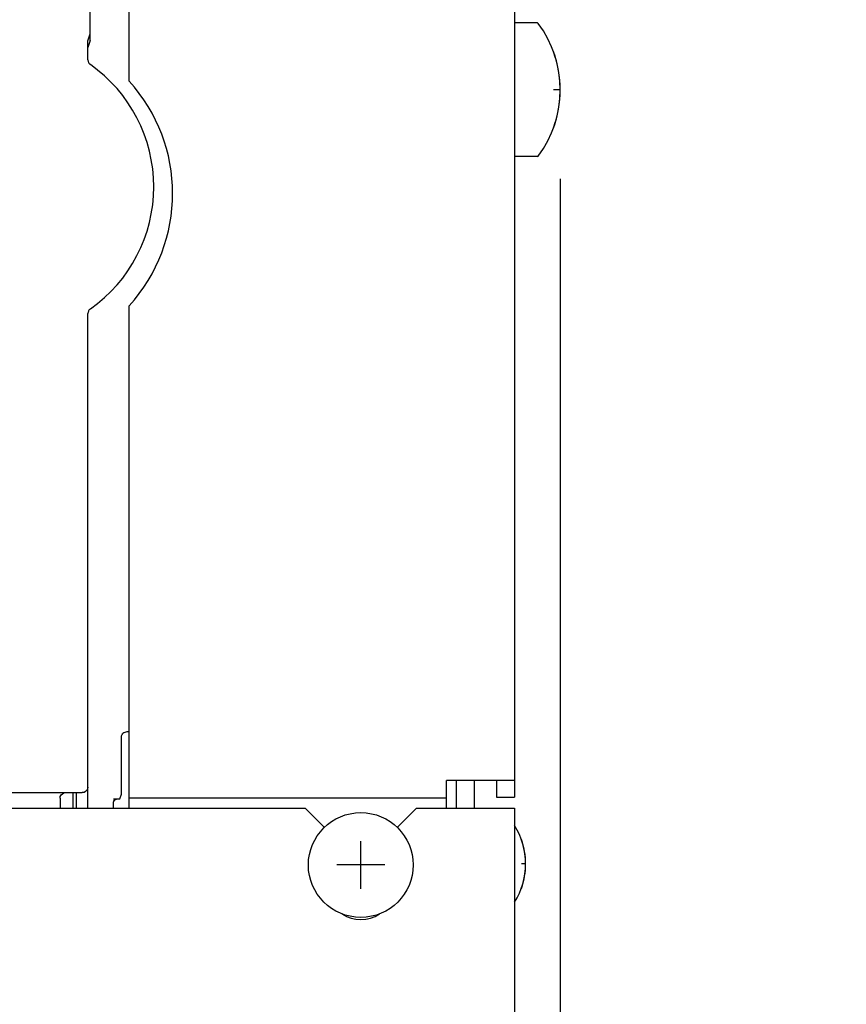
# Model space of a CAD drawing. Extents: x 28 to 410, y 34 to 287.
# Tile 19 of 32: x 119 to 128, y 159 to 170. Entities that reach past the tile are written whole.
import ezdxf

# ---------------------------------------------------------------- set-up
doc = ezdxf.new("R2010")
doc.units = 0
doc.header["$LTSCALE"] = 23.1
doc.layers.get('0').update_dxf_attribs({"linetype": 'CONTINUOUS'})
for name, color, linetype in [('ALL_AXIS', 7, 'CONTINUOUS'), ('ALL_CURVE', 7, 'CONTINUOUS'), ('ALL_DIM', 7, 'CONTINUOUS'), ('ALL_FEATURES', 7, 'CONTINUOUS')]:
    doc.layers.add(name, color=color, linetype=linetype)
doc.dimstyles.get("Standard").update_dxf_attribs({"dimtxt": 2.5, "dimasz": 2.5, "dimexe": 1.25, "dimexo": 0.625, "dimtad": 1, "dimcen": 2.5, "dimazin": 3, "dimtfac": 1, "dimtmove": 0, "dimatfit": 3})

# ---------------------------------------------------------------- blocks, each defined once
blk = doc.blocks.new('_OPEN')
at = {"color": 0, "linetype": 'BYBLOCK'}
for p, q in [((0, 0), (-1, 0.25)), ((-1, -0.25), (0, 0)), ((-1, 0), (0, 0))]:
    blk.add_line(p, q, dxfattribs=at)
blk = doc.blocks.new('*D8')
at = {"layer": 'ALL_DIM', "color": 2, "linetype": 'CONTINUOUS'}
for p, q in [((125.238, 168.279), (125.238, 125.857)), ((124.275, 133.466), (124.275, 115.966)), ((125.238, 122.508), (125.238, 115.966)), ((124.275, 116.966), (119.275, 116.966)), ((119.275, 116.966), (124.757, 116.966)), ((145.772, 116.966), (124.757, 116.966)), ((125.238, 116.966), (145.772, 116.966))]:
    blk.add_line(p, q, dxfattribs=at)
at = {"layer": 'ALL_DIM', "color": 2, "linetype": 'CONTINUOUS', "xscale": 2, "yscale": 2, "zscale": 2}
blk.add_blockref('_OPEN', (124.275, 116.966), dxfattribs=at)
at = {"layer": 'ALL_DIM', "color": 2, "linetype": 'CONTINUOUS', "xscale": 2, "yscale": 2, "zscale": 2, "rotation": 180}
blk.add_blockref('_OPEN', (125.238, 116.966), dxfattribs=at)

msp = doc.modelspace()

# ---------------------------------------------------------------- linework, layer by layer
at = {"layer": 'ALL_AXIS', "color": 7, "linetype": 'CONTINUOUS'}
for p, q in [((120.4, 169.377), (120.4, 178.704)), ((124.982, 170.029), (124.725, 170.029)), ((124.982, 168.529), (124.725, 168.529)), ((120.4, 161.529), (120.4, 166.855)), ((124.463, 161.529), (123.963, 161.529)), ((120.4, 161.216), (120.4, 161.329)), ((123.963, 161.216), (123.963, 161.329))]:
    msp.add_line(p, q, dxfattribs=at)
msp.add_circle((123, 160.579), 0.588, dxfattribs=at)
for centre, radius, start, end in [((123.988, 169.279), 1.25, 323.4189, 36.5811), ((119.013, 168.116), 1.875, 317.7314, 42.2686), ((124.038, 160.591), 0.812, 327.9478, 32.0522), ((123, 160.341), 0.375, 235.6498, 304.3502)]:
    msp.add_arc(centre, radius, start, end, dxfattribs=at)
at = {"layer": 'ALL_CURVE', "color": 40, "linetype": 'CONTINUOUS'}
for p, q in [((125.238, 169.279), (125.161, 169.279)), ((123, 160.31), (123, 160.847)), ((123.269, 160.579), (122.732, 160.579)), ((124.85, 160.591), (124.802, 160.591))]:
    msp.add_line(p, q, dxfattribs=at)
for centre, radius, start, end in [((123.988, 169.279), 1.25, 339.8182, 20.1818), ((124.038, 160.591), 0.812, 340.2168, 19.7832)]:
    msp.add_arc(centre, radius, start, end, dxfattribs=at)
at = {"layer": 'ALL_FEATURES', "color": 7, "linetype": 'CONTINUOUS'}
for p, q in [((124.725, 229.229), (124.725, 161.341)), ((119.964, 169.833), (119.964, 171.274)), ((119.938, 169.827), (119.964, 169.906)), ((119.964, 169.833), (119.938, 169.753)), ((119.938, 169.617), (119.938, 169.827)), ((119.938, 169.614), (119.938, 169.617)), ((119.938, 169.614), (119.938, 169.61)), ((119.966, 169.562), (119.964, 169.563)), ((119.938, 166.765), (119.938, 166.768)), ((119.938, 161.216), (119.938, 166.765)), ((119.964, 166.819), (119.956, 166.812)), ((119.964, 166.819), (119.966, 166.82)), ((120.313, 161.375), (120.313, 162.01)), ((120.4, 162.072), (120.375, 162.072)), ((120.4, 161.329), (120.4, 161.529)), ((123.963, 161.329), (123.963, 161.529)), ((124.275, 161.216), (124.275, 161.529)), ((124.725, 161.529), (124.463, 161.529)), ((98.675, 161.391), (119.875, 161.391)), ((119.768, 161.391), (119.768, 161.216)), ((119.807, 161.391), (119.807, 161.216)), ((120.295, 161.322), (120.313, 161.375)), ((124.525, 161.341), (124.725, 161.341)), ((119.625, 161.329), (119.625, 161.216)), ((120.224, 161.322), (120.295, 161.322)), ((120.224, 161.28), (120.225, 161.285)), ((120.224, 161.272), (120.224, 161.28)), ((120.224, 161.216), (120.224, 161.272)), ((120.266, 161.322), (120.274, 161.322)), ((123.963, 161.329), (120.4, 161.329)), ((96.75, 161.216), (122.375, 161.216)), ((122.592, 160.999), (122.375, 161.216)), ((123.625, 161.216), (123.408, 160.999)), ((123.625, 161.216), (124.725, 161.216)), ((124.725, 161.216), (124.725, 138.64))]:
    msp.add_line(p, q, dxfattribs=at)
at = {"layer": 'ALL_FEATURES', "color": 3, "linetype": 'CONTINUOUS'}
for p, q in [((124.075, 161.216), (124.075, 161.529)), ((124.525, 161.529), (124.525, 161.341))]:
    msp.add_line(p, q, dxfattribs=at)
at = {"layer": 'ALL_FEATURES', "color": 7, "linetype": 'CONTINUOUS'}
for points in [[(119.938, 169.61), (119.939, 169.604), (119.94, 169.598), (119.943, 169.591), (119.946, 169.584), (119.95, 169.577), (119.956, 169.57), (119.964, 169.563)], [(119.956, 166.812), (119.95, 166.805), (119.946, 166.798), (119.943, 166.791), (119.94, 166.785), (119.939, 166.778), (119.938, 166.773), (119.938, 166.768)], [(120.313, 162.01), (120.313, 162.016), (120.314, 162.023), (120.316, 162.03), (120.319, 162.037), (120.324, 162.045), (120.33, 162.053)], [(120.375, 162.072), (120.363, 162.071), (120.351, 162.067), (120.34, 162.061), (120.33, 162.053)], [(119.938, 161.454), (119.935, 161.434), (119.926, 161.417), (119.912, 161.403), (119.895, 161.394), (119.875, 161.391)], [(119.625, 161.329), (119.628, 161.348), (119.637, 161.365), (119.651, 161.379), (119.669, 161.388), (119.688, 161.391)], [(120.225, 161.285), (120.23, 161.297), (120.238, 161.308), (120.249, 161.316), (120.261, 161.321), (120.266, 161.322)], [(120.229, 161.292), (120.234, 161.301), (120.241, 161.308), (120.249, 161.315), (120.258, 161.319), (120.265, 161.321)]]:
    msp.add_lwpolyline(points, dxfattribs=at)
for centre, radius, start, end in [((124.982, 170.016), 0.0125, 36.5811, 90), ((119, 168.191), 1.677, 305.1381, 54.8619), ((124.982, 168.541), 0.0125, 270, 323.4189)]:
    msp.add_arc(centre, radius, start, end, dxfattribs=at)

# ---------------------------------------------------------------- dimensions: what is measured, and where the dimension line sits
at = {"layer": 'ALL_DIM', "color": 2, "linetype": 'CONTINUOUS'}
dim = msp.add_linear_dim(base=(125.238, 116.966), p1=(124.275, 133.466), p2=(125.238, 168.279), dimstyle='Standard', dxfattribs=at)
dim.commit()
dim.dimension.update_dxf_attribs({"geometry": '*D8', "text_midpoint": (127.852, 117.766), "dimtype": 128})

doc.saveas('drawing.dxf')
